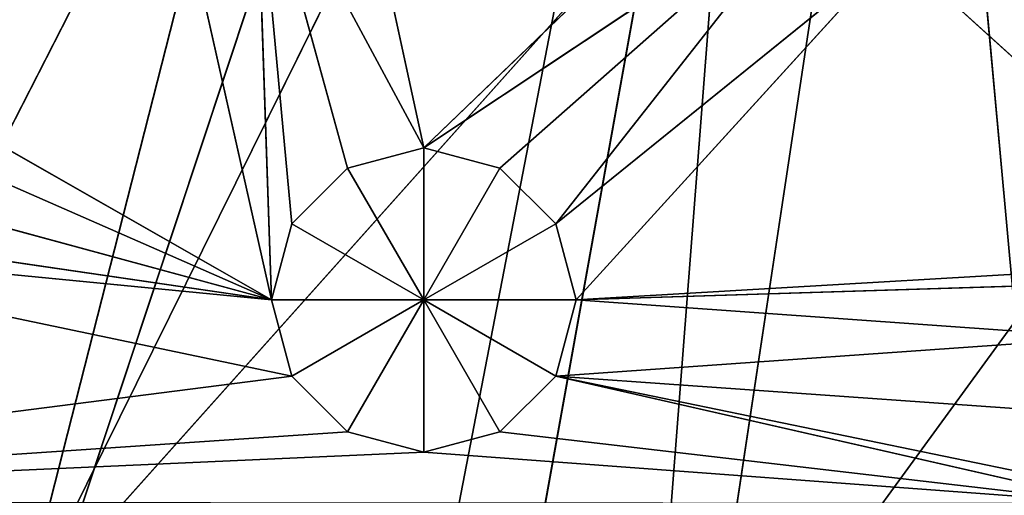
# Model space of a CAD drawing. Extents: x 0 to 49.9, y 0 to 49.9.
# Tile 158 of 190: x 22.009 to 23.692, y 13.65 to 14.463. Entities that reach past the tile are written whole.
import ezdxf

# ---------------------------------------------------------------- set-up
doc = ezdxf.new("R2010")
doc.units = 0
doc.header["$LTSCALE"] = 25.4
doc.layers.get('0').update_dxf_attribs({"color": 13, "linetype": 'CONTINUOUS'})

# ---------------------------------------------------------------- blocks, each defined once
blk = doc.blocks.new('REFLECTOR-LED-GU10-8348-83')
at = {"color": 7}
for p, q in [((20.5424, 52.433, 40.9882), (23.429, 52.433, 32.2852)), ((20.5424, 52.433, 40.9882), (23.429, 52.433, 32.2852)), ((23.429, 52.433, 32.2852), (22.7208, 52.433, 41.431)), ((23.429, 52.433, 32.2852), (22.7208, 52.433, 41.431)), ((22.4743, 51.3838, 36.0236), (22.4394, 51.8838, 35.8934)), ((22.4394, 51.8838, 35.8934), (22.4743, 51.8838, 36.0236)), ((22.4743, 51.3838, 36.0236), (22.4394, 51.8838, 35.8934)), ((22.4394, 51.3838, 35.8934), (22.4394, 51.8838, 35.8934)), ((22.4394, 51.3838, 35.8934), (22.4394, 51.8838, 35.8934)), ((22.4394, 51.3838, 35.8934), (22.4743, 51.8838, 35.7632)), ((22.4743, 51.8838, 35.7632), (22.4394, 51.8838, 35.8934)), ((22.4394, 51.3838, 35.8934), (22.4743, 51.8838, 35.7632)), ((22.4394, 51.8838, 35.8934), (22.4743, 51.8838, 36.0236)), ((22.4394, 51.8838, 35.8934), (22.6998, 51.8838, 35.8934)), ((22.4394, 51.8838, 35.8934), (22.6998, 51.8838, 35.8934)), ((22.4743, 51.8838, 35.7632), (22.4394, 51.8838, 35.8934)), ((22.5696, 51.3838, 36.119), (22.4743, 51.8838, 36.0236)), ((22.4743, 51.8838, 36.0236), (22.5696, 51.8838, 36.119)), ((22.5696, 51.3838, 36.119), (22.4743, 51.8838, 36.0236)), ((22.4743, 51.3838, 36.0236), (22.4743, 51.8838, 36.0236)), ((22.4743, 51.3838, 36.0236), (22.4743, 51.8838, 36.0236)), ((22.4743, 51.3838, 35.7632), (22.4743, 51.8838, 35.7632)), ((22.4743, 51.3838, 35.7632), (22.4743, 51.8838, 35.7632)), ((22.4743, 51.3838, 35.7632), (22.5696, 51.8838, 35.6679)), ((22.5696, 51.8838, 35.6679), (22.4743, 51.8838, 35.7632)), ((22.4743, 51.3838, 35.7632), (22.5696, 51.8838, 35.6679)), ((22.5696, 51.8838, 35.6679), (22.4743, 51.8838, 35.7632)), ((22.6998, 51.8838, 35.8934), (22.4743, 51.8838, 35.7632)), ((22.4743, 51.8838, 36.0236), (22.5696, 51.8838, 36.119)), ((22.4743, 51.8838, 36.0236), (22.6998, 51.8838, 35.8934)), ((22.4743, 51.8838, 36.0236), (22.6998, 51.8838, 35.8934)), ((22.6998, 51.8838, 35.8934), (22.4743, 51.8838, 35.7632)), ((22.6998, 51.3838, 36.1539), (22.5696, 51.8838, 36.119)), ((22.5696, 51.8838, 36.119), (22.6998, 51.8838, 36.1539)), ((22.6998, 51.3838, 36.1539), (22.5696, 51.8838, 36.119)), ((22.5696, 51.3838, 36.119), (22.5696, 51.8838, 36.119)), ((22.5696, 51.3838, 36.119), (22.5696, 51.8838, 36.119)), ((22.5696, 51.3838, 35.6679), (22.5696, 51.8838, 35.6679)), ((22.5696, 51.3838, 35.6679), (22.5696, 51.8838, 35.6679)), ((22.5696, 51.3838, 35.6679), (22.6998, 51.8838, 35.633)), ((22.6998, 51.8838, 35.633), (22.5696, 51.8838, 35.6679)), ((22.5696, 51.3838, 35.6679), (22.6998, 51.8838, 35.633)), ((22.5696, 51.8838, 35.6679), (22.6998, 51.8838, 35.8934)), ((22.5696, 51.8838, 35.6679), (22.6998, 51.8838, 35.8934)), ((22.6998, 51.8838, 35.633), (22.5696, 51.8838, 35.6679)), ((22.6998, 51.8838, 35.8934), (22.5696, 51.8838, 36.119)), ((22.5696, 51.8838, 36.119), (22.6998, 51.8838, 36.1539)), ((22.6998, 51.8838, 35.8934), (22.5696, 51.8838, 36.119)), ((22.6998, 51.8838, 35.633), (22.6998, 51.3838, 35.633)), ((22.6998, 51.3838, 35.633), (22.83, 51.8838, 35.6679)), ((22.83, 51.8838, 35.6679), (22.6998, 51.8838, 35.633)), ((22.6998, 51.3838, 35.633), (22.83, 51.8838, 35.6679)), ((22.83, 51.3838, 36.119), (22.6998, 51.8838, 36.1539)), ((22.6998, 51.8838, 36.1539), (22.83, 51.8838, 36.119)), ((22.83, 51.3838, 36.119), (22.6998, 51.8838, 36.1539)), ((22.6998, 51.3838, 36.1539), (22.6998, 51.8838, 36.1539)), ((22.6998, 51.3838, 36.1539), (22.6998, 51.8838, 36.1539)), ((22.6998, 51.8838, 35.633), (22.6998, 51.3838, 35.633)), ((22.6998, 51.8838, 35.633), (22.6998, 51.8838, 35.8934)), ((22.6998, 51.8838, 35.633), (22.6998, 51.8838, 35.8934)), ((22.83, 51.8838, 35.6679), (22.6998, 51.8838, 35.633)), ((22.83, 51.8838, 35.6679), (22.6998, 51.8838, 35.8934)), ((22.83, 51.8838, 36.119), (22.6998, 51.8838, 35.8934)), ((22.6998, 51.8838, 35.8934), (22.9254, 51.8838, 36.0236)), ((22.83, 51.8838, 36.119), (22.6998, 51.8838, 35.8934)), ((22.6998, 51.8838, 36.1539), (22.83, 51.8838, 36.119)), ((22.6998, 51.8838, 36.1539), (22.6998, 51.8838, 35.8934)), ((22.6998, 51.8838, 36.1539), (22.6998, 51.8838, 35.8934)), ((22.9254, 51.8838, 35.7632), (22.6998, 51.8838, 35.8934)), ((22.83, 51.8838, 35.6679), (22.6998, 51.8838, 35.8934)), ((22.9254, 51.8838, 35.7632), (22.6998, 51.8838, 35.8934)), ((22.9603, 51.8838, 35.8934), (22.6998, 51.8838, 35.8934)), ((22.9603, 51.8838, 35.8934), (22.6998, 51.8838, 35.8934)), ((22.6998, 51.8838, 35.8934), (22.9254, 51.8838, 36.0236)), ((22.83, 51.3838, 35.6679), (22.83, 51.8838, 35.6679)), ((22.83, 51.3838, 35.6679), (22.83, 51.8838, 35.6679)), ((22.83, 51.3838, 35.6679), (22.9254, 51.8838, 35.7632)), ((22.9254, 51.8838, 35.7632), (22.83, 51.8838, 35.6679)), ((22.83, 51.3838, 35.6679), (22.9254, 51.8838, 35.7632)), ((22.9254, 51.3838, 36.0236), (22.83, 51.8838, 36.119)), ((22.83, 51.8838, 36.119), (22.9254, 51.8838, 36.0236)), ((22.9254, 51.3838, 36.0236), (22.83, 51.8838, 36.119)), ((22.83, 51.3838, 36.119), (22.83, 51.8838, 36.119)), ((22.83, 51.3838, 36.119), (22.83, 51.8838, 36.119)), ((22.83, 51.8838, 36.119), (22.9254, 51.8838, 36.0236)), ((22.9254, 51.8838, 35.7632), (22.83, 51.8838, 35.6679)), ((22.9254, 51.3838, 35.7632), (22.9254, 51.8838, 35.7632)), ((22.9254, 51.3838, 35.7632), (22.9254, 51.8838, 35.7632)), ((22.9254, 51.3838, 35.7632), (22.9603, 51.8838, 35.8934)), ((22.9603, 51.8838, 35.8934), (22.9254, 51.8838, 35.7632)), ((22.9254, 51.3838, 35.7632), (22.9603, 51.8838, 35.8934)), ((22.9603, 51.3838, 35.8934), (22.9254, 51.8838, 36.0236)), ((22.9254, 51.8838, 36.0236), (22.9603, 51.8838, 35.8934)), ((22.9603, 51.3838, 35.8934), (22.9254, 51.8838, 36.0236)), ((22.9254, 51.3838, 36.0236), (22.9254, 51.8838, 36.0236)), ((22.9254, 51.3838, 36.0236), (22.9254, 51.8838, 36.0236)), ((22.9603, 51.8838, 35.8934), (22.9254, 51.8838, 35.7632)), ((22.9254, 51.8838, 36.0236), (22.9603, 51.8838, 35.8934)), ((22.9603, 51.3838, 35.8934), (22.9603, 51.8838, 35.8934)), ((22.9603, 51.3838, 35.8934), (22.9603, 51.8838, 35.8934)), ((20.7905, 51.3838, 36.2395), (22.6998, 51.3838, 36.1539)), ((22.4743, 51.3838, 36.0236), (20.7905, 51.3838, 36.2395)), ((22.4743, 51.3838, 36.0236), (20.7905, 51.3838, 36.2395)), ((22.5696, 51.3838, 36.119), (20.7905, 51.3838, 36.2395)), ((22.5696, 51.3838, 36.119), (20.7905, 51.3838, 36.2395)), ((20.7905, 51.3838, 36.2395), (22.6998, 51.3838, 36.1539)), ((22.4394, 51.3838, 35.8934), (21.3445, 51.3838, 35.7869)), ((22.4394, 51.3838, 35.8934), (21.3445, 51.3838, 35.7869)), ((22.4743, 51.3838, 36.0236), (21.3445, 51.3838, 35.7869)), ((22.4743, 51.3838, 36.0236), (21.3445, 51.3838, 35.7869)), ((21.4747, 51.3838, 35.752), (22.4394, 51.3838, 35.8934)), ((21.4747, 51.3838, 35.752), (22.4394, 51.3838, 35.8934)), ((21.57, 51.3838, 35.6566), (22.4394, 51.3838, 35.8934)), ((21.57, 51.3838, 35.6566), (22.4394, 51.3838, 35.8934)), ((21.57, 51.3838, 35.3962), (22.4394, 51.3838, 35.8934)), ((21.57, 51.3838, 35.3962), (22.4394, 51.3838, 35.8934)), ((21.6049, 51.3838, 35.5264), (22.4394, 51.3838, 35.8934)), ((21.6049, 51.3838, 35.5264), (22.4394, 51.3838, 35.8934)), ((22.4394, 51.3838, 35.8934), (22.2515, 51.3838, 35.0556)), ((22.4394, 51.3838, 35.8934), (22.2515, 51.3838, 35.0556)), ((22.4743, 51.3838, 35.7632), (22.413, 51.3838, 35.0989)), ((22.413, 51.3838, 35.0989), (22.5696, 51.3838, 35.6679)), ((22.4743, 51.3838, 35.7632), (22.413, 51.3838, 35.0989)), ((22.4394, 51.3838, 35.8934), (22.413, 51.3838, 35.0989)), ((22.4394, 51.3838, 35.8934), (22.413, 51.3838, 35.0989)), ((22.413, 51.3838, 35.0989), (22.5696, 51.3838, 35.6679)), ((22.413, 51.3838, 35.0989), (22.6998, 51.3838, 35.633)), ((22.413, 51.3838, 35.0989), (22.6998, 51.3838, 35.633)), ((22.4394, 51.3838, 35.8934), (22.4743, 51.3838, 36.0236)), ((22.4743, 51.3838, 35.7632), (22.4394, 51.3838, 35.8934)), ((22.4394, 51.3838, 35.8934), (22.4743, 51.3838, 36.0236)), ((22.4743, 51.3838, 35.7632), (22.4394, 51.3838, 35.8934)), ((22.4743, 51.3838, 36.0236), (22.5696, 51.3838, 36.119)), ((22.5696, 51.3838, 35.6679), (22.4743, 51.3838, 35.7632)), ((22.4743, 51.3838, 36.0236), (22.5696, 51.3838, 36.119)), ((22.5696, 51.3838, 35.6679), (22.4743, 51.3838, 35.7632)), ((22.5696, 51.3838, 36.119), (22.6998, 51.3838, 36.1539)), ((22.6998, 51.3838, 35.633), (22.5696, 51.3838, 35.6679)), ((22.5696, 51.3838, 36.119), (22.6998, 51.3838, 36.1539)), ((22.6998, 51.3838, 35.633), (22.5696, 51.3838, 35.6679)), ((22.5746, 51.3838, 35.0556), (22.6998, 51.3838, 35.633)), ((22.5746, 51.3838, 35.0556), (22.6998, 51.3838, 35.633)), ((22.6998, 51.3838, 36.1539), (23.8804, 51.3838, 36.2415)), ((22.6998, 51.3838, 36.1539), (22.83, 51.3838, 36.119)), ((22.6998, 51.3838, 36.1539), (23.8804, 51.3838, 36.2415)), ((23.386, 51.3838, 35.1763), (22.6998, 51.3838, 35.633)), ((22.6998, 51.3838, 35.633), (23.3427, 51.3838, 35.0147)), ((23.386, 51.3838, 35.1763), (22.6998, 51.3838, 35.633)), ((22.83, 51.3838, 35.6679), (22.6998, 51.3838, 35.633)), ((22.6998, 51.3838, 35.633), (23.3427, 51.3838, 35.0147)), ((22.83, 51.3838, 35.6679), (22.6998, 51.3838, 35.633)), ((22.6998, 51.3838, 36.1539), (22.83, 51.3838, 36.119)), ((22.83, 51.3838, 36.119), (23.8804, 51.3838, 36.2415)), ((22.83, 51.3838, 36.119), (23.8804, 51.3838, 36.2415)), ((22.83, 51.3838, 36.119), (22.9254, 51.3838, 36.0236)), ((23.386, 51.3838, 35.1763), (22.83, 51.3838, 35.6679)), ((23.386, 51.3838, 35.1763), (22.83, 51.3838, 35.6679)), ((22.9254, 51.3838, 35.7632), (22.83, 51.3838, 35.6679)), ((22.9254, 51.3838, 35.7632), (22.83, 51.3838, 35.6679)), ((22.83, 51.3838, 36.119), (22.9254, 51.3838, 36.0236)), ((23.83, 51.3838, 36.0877), (22.9254, 51.3838, 36.0236)), ((22.9254, 51.3838, 36.0236), (23.8649, 51.3838, 35.9574)), ((22.9254, 51.3838, 36.0236), (23.8649, 51.3838, 35.9574)), ((22.9254, 51.3838, 36.0236), (22.9603, 51.3838, 35.8934)), ((22.9254, 51.3838, 36.0236), (23.8804, 51.3838, 36.2415)), ((22.9254, 51.3838, 36.0236), (23.8804, 51.3838, 36.2415)), ((22.9254, 51.3838, 36.0236), (23.8649, 51.3838, 36.2179)), ((22.9254, 51.3838, 36.0236), (23.8649, 51.3838, 36.2179)), ((23.83, 51.3838, 36.0877), (22.9254, 51.3838, 36.0236)), ((23.386, 51.3838, 35.1763), (22.9254, 51.3838, 35.7632)), ((23.386, 51.3838, 35.1763), (22.9254, 51.3838, 35.7632)), ((23.5043, 51.3838, 35.2946), (22.9254, 51.3838, 35.7632)), ((23.5043, 51.3838, 35.2946), (22.9254, 51.3838, 35.7632)), ((22.9603, 51.3838, 35.8934), (22.9254, 51.3838, 35.7632)), ((22.9603, 51.3838, 35.8934), (22.9254, 51.3838, 35.7632)), ((22.9254, 51.3838, 36.0236), (22.9603, 51.3838, 35.8934)), ((22.9603, 51.3838, 35.8934), (23.8649, 51.3838, 35.9574)), ((22.9603, 51.3838, 35.8934), (23.8649, 51.3838, 35.9574)), ((22.9603, 51.3838, 35.8934), (23.9602, 51.3838, 35.8621)), ((23.5043, 51.3838, 35.2946), (22.9603, 51.3838, 35.8934)), ((23.5043, 51.3838, 35.2946), (22.9603, 51.3838, 35.8934)), ((24.0905, 51.3838, 35.8272), (22.9603, 51.3838, 35.8934)), ((24.0905, 51.3838, 35.8272), (22.9603, 51.3838, 35.8934)), ((22.9603, 51.3838, 35.8934), (23.9602, 51.3838, 35.8621)), ((23.5043, 51.3838, 35.2946), (24.0905, 51.3838, 35.8272)), ((23.5043, 51.3838, 35.2946), (24.0905, 51.3838, 35.8272)), ((24.9387, 39.5871, 24.9387), (21.5895, 39.5871, 43.5741)), ((24.9387, 39.5871, 24.9387), (21.5895, 39.5871, 43.5741)), ((21.5895, 38.5871, 43.5741), (24.9387, 38.5871, 24.9387)), ((21.5895, 38.5871, 43.5741), (24.9387, 38.5871, 24.9387))]:
    blk.add_line(p, q, dxfattribs=at)
at = {"color": 18}
for p, q in [((22.4712, 27.9628, 34.6295), (22.0109, 29.425, 36.4372)), ((22.0109, 29.425, 36.4372), (22.8596, 27.9628, 34.7202)), ((22.4712, 27.9628, 34.6295), (22.0109, 29.425, 36.4372)), ((23.4483, 27.9628, 34.8271), (22.0109, 29.425, 36.4372)), ((23.4483, 27.9628, 34.8271), (22.0109, 29.425, 36.4372)), ((22.0109, 29.425, 36.4372), (22.8596, 27.9628, 34.7202)), ((23.1703, 29.425, 36.6716), (23.4483, 27.9628, 34.8271)), ((24.4403, 27.9628, 34.9263), (23.1703, 29.425, 36.6716)), ((24.4403, 27.9628, 34.9263), (23.1703, 29.425, 36.6716)), ((23.1703, 29.425, 36.6716), (23.4483, 27.9628, 34.8271)), ((21.558, 10, 36.4527), (23.4247, 6, 32.7942)), ((21.558, 10, 36.4527), (23.4247, 6, 32.7942)), ((22.6677, 10, 36.7219), (23.4247, 6, 32.7942)), ((22.6677, 10, 36.7219), (23.4247, 6, 32.7942)), ((23.7981, 10, 36.8844), (23.4247, 6, 32.7942)), ((23.7981, 10, 36.8844), (23.4247, 6, 32.7942))]:
    blk.add_line(p, q, dxfattribs=at)
at = {"color": 7}
mesh = blk.add_polyface(dxfattribs=at)
corners = [(18.4424, 52.433, 40.259), (23.429, 52.433, 32.2852), (21.9811, 52.433, 31.8309)]
mesh.append_faces([[corners[k] for k in face] for face in [(0, 1, 2)]], dxfattribs={"color": 7})
mesh = blk.add_polyface(dxfattribs=at)
corners = [(20.5424, 52.433, 40.9882), (23.429, 52.433, 32.2852), (18.4424, 52.433, 40.259)]
mesh.append_faces([[corners[k] for k in face] for face in [(0, 1, 2)]], dxfattribs={"color": 7})
mesh = blk.add_polyface(dxfattribs=at)
corners = [(22.7208, 52.433, 41.431), (23.429, 52.433, 32.2852), (20.5424, 52.433, 40.9882)]
mesh.append_faces([[corners[k] for k in face] for face in [(0, 1, 2)]], dxfattribs={"color": 7})
mesh = blk.add_polyface(dxfattribs=at)
corners = [(22.7208, 52.433, 41.431), (24.9387, 52.433, 32.4387), (23.429, 52.433, 32.2852)]
mesh.append_faces([[corners[k] for k in face] for face in [(0, 1, 2)]], dxfattribs={"color": 7})
mesh = blk.add_polyface(dxfattribs=at)
corners = [(24.9387, 52.433, 41.5794), (24.9387, 52.433, 32.4387), (22.7208, 52.433, 41.431)]
mesh.append_faces([[corners[k] for k in face] for face in [(0, 1, 2)]], dxfattribs={"color": 7})
mesh = blk.add_polyface(dxfattribs=at)
corners = [(22.4743, 51.8838, 36.0236), (22.4743, 51.3838, 36.0236), (22.4394, 51.8838, 35.8934)]
mesh.append_faces([[corners[k] for k in face] for face in [(0, 1, 2)]], dxfattribs={"color": 7})
mesh = blk.add_polyface(dxfattribs=at)
corners = [(22.4394, 51.8838, 35.8934), (22.4743, 51.3838, 36.0236), (22.4394, 51.3838, 35.8934)]
mesh.append_faces([[corners[k] for k in face] for face in [(0, 1, 2)]], dxfattribs={"color": 7})
mesh = blk.add_polyface(dxfattribs=at)
corners = [(22.4394, 51.8838, 35.8934), (22.4394, 51.3838, 35.8934), (22.4743, 51.8838, 35.7632)]
mesh.append_faces([[corners[k] for k in face] for face in [(0, 1, 2)]], dxfattribs={"color": 7})
mesh = blk.add_polyface(dxfattribs=at)
corners = [(22.4743, 51.8838, 35.7632), (22.4394, 51.3838, 35.8934), (22.4743, 51.3838, 35.7632)]
mesh.append_faces([[corners[k] for k in face] for face in [(0, 1, 2)]], dxfattribs={"color": 7})
mesh = blk.add_polyface(dxfattribs=at)
corners = [(22.4743, 51.8838, 36.0236), (22.4394, 51.8838, 35.8934), (22.6998, 51.8838, 35.8934)]
mesh.append_faces([[corners[k] for k in face] for face in [(0, 1, 2)]], dxfattribs={"color": 7})
mesh = blk.add_polyface(dxfattribs=at)
corners = [(22.4394, 51.8838, 35.8934), (22.4743, 51.8838, 35.7632), (22.6998, 51.8838, 35.8934)]
mesh.append_faces([[corners[k] for k in face] for face in [(0, 1, 2)]], dxfattribs={"color": 7})
mesh = blk.add_polyface(dxfattribs=at)
corners = [(22.5696, 51.3838, 36.119), (22.4743, 51.8838, 36.0236), (22.5696, 51.8838, 36.119)]
mesh.append_faces([[corners[k] for k in face] for face in [(0, 1, 2)]], dxfattribs={"color": 7})
mesh = blk.add_polyface(dxfattribs=at)
corners = [(22.5696, 51.3838, 36.119), (22.4743, 51.3838, 36.0236), (22.4743, 51.8838, 36.0236)]
mesh.append_faces([[corners[k] for k in face] for face in [(0, 1, 2)]], dxfattribs={"color": 7})
mesh = blk.add_polyface(dxfattribs=at)
corners = [(22.4743, 51.8838, 35.7632), (22.4743, 51.3838, 35.7632), (22.5696, 51.8838, 35.6679)]
mesh.append_faces([[corners[k] for k in face] for face in [(0, 1, 2)]], dxfattribs={"color": 7})
mesh = blk.add_polyface(dxfattribs=at)
corners = [(22.5696, 51.8838, 35.6679), (22.4743, 51.3838, 35.7632), (22.5696, 51.3838, 35.6679)]
mesh.append_faces([[corners[k] for k in face] for face in [(0, 1, 2)]], dxfattribs={"color": 7})
mesh = blk.add_polyface(dxfattribs=at)
corners = [(22.6998, 51.8838, 35.8934), (22.4743, 51.8838, 35.7632), (22.5696, 51.8838, 35.6679)]
mesh.append_faces([[corners[k] for k in face] for face in [(0, 1, 2)]], dxfattribs={"color": 7})
mesh = blk.add_polyface(dxfattribs=at)
corners = [(22.5696, 51.8838, 36.119), (22.4743, 51.8838, 36.0236), (22.6998, 51.8838, 35.8934)]
mesh.append_faces([[corners[k] for k in face] for face in [(0, 1, 2)]], dxfattribs={"color": 7})
mesh = blk.add_polyface(dxfattribs=at)
corners = [(22.6998, 51.3838, 36.1539), (22.5696, 51.8838, 36.119), (22.6998, 51.8838, 36.1539)]
mesh.append_faces([[corners[k] for k in face] for face in [(0, 1, 2)]], dxfattribs={"color": 7})
mesh = blk.add_polyface(dxfattribs=at)
corners = [(22.6998, 51.3838, 36.1539), (22.5696, 51.3838, 36.119), (22.5696, 51.8838, 36.119)]
mesh.append_faces([[corners[k] for k in face] for face in [(0, 1, 2)]], dxfattribs={"color": 7})
mesh = blk.add_polyface(dxfattribs=at)
corners = [(22.6998, 51.8838, 35.633), (22.5696, 51.8838, 35.6679), (22.5696, 51.3838, 35.6679)]
mesh.append_faces([[corners[k] for k in face] for face in [(0, 1, 2)]], dxfattribs={"color": 7})
mesh = blk.add_polyface(dxfattribs=at)
corners = [(22.6998, 51.8838, 35.633), (22.5696, 51.3838, 35.6679), (22.6998, 51.3838, 35.633)]
mesh.append_faces([[corners[k] for k in face] for face in [(0, 1, 2)]], dxfattribs={"color": 7})
mesh = blk.add_polyface(dxfattribs=at)
corners = [(22.6998, 51.8838, 35.8934), (22.5696, 51.8838, 35.6679), (22.6998, 51.8838, 35.633)]
mesh.append_faces([[corners[k] for k in face] for face in [(0, 1, 2)]], dxfattribs={"color": 7})
mesh = blk.add_polyface(dxfattribs=at)
corners = [(22.6998, 51.8838, 36.1539), (22.5696, 51.8838, 36.119), (22.6998, 51.8838, 35.8934)]
mesh.append_faces([[corners[k] for k in face] for face in [(0, 1, 2)]], dxfattribs={"color": 7})
mesh = blk.add_polyface(dxfattribs=at)
corners = [(22.83, 51.8838, 35.6679), (22.6998, 51.8838, 35.633), (22.6998, 51.3838, 35.633)]
mesh.append_faces([[corners[k] for k in face] for face in [(0, 1, 2)]], dxfattribs={"color": 7})
mesh = blk.add_polyface(dxfattribs=at)
corners = [(22.83, 51.8838, 35.6679), (22.6998, 51.3838, 35.633), (22.83, 51.3838, 35.6679)]
mesh.append_faces([[corners[k] for k in face] for face in [(0, 1, 2)]], dxfattribs={"color": 7})
mesh = blk.add_polyface(dxfattribs=at)
corners = [(22.83, 51.3838, 36.119), (22.6998, 51.8838, 36.1539), (22.83, 51.8838, 36.119)]
mesh.append_faces([[corners[k] for k in face] for face in [(0, 1, 2)]], dxfattribs={"color": 7})
mesh = blk.add_polyface(dxfattribs=at)
corners = [(22.83, 51.3838, 36.119), (22.6998, 51.3838, 36.1539), (22.6998, 51.8838, 36.1539)]
mesh.append_faces([[corners[k] for k in face] for face in [(0, 1, 2)]], dxfattribs={"color": 7})
mesh = blk.add_polyface(dxfattribs=at)
corners = [(22.6998, 51.8838, 35.8934), (22.6998, 51.8838, 35.633), (22.83, 51.8838, 35.6679)]
mesh.append_faces([[corners[k] for k in face] for face in [(0, 1, 2)]], dxfattribs={"color": 7})
mesh = blk.add_polyface(dxfattribs=at)
corners = [(22.83, 51.8838, 36.119), (22.6998, 51.8838, 35.8934), (22.9254, 51.8838, 36.0236)]
mesh.append_faces([[corners[k] for k in face] for face in [(0, 1, 2)]], dxfattribs={"color": 7})
mesh = blk.add_polyface(dxfattribs=at)
corners = [(22.6998, 51.8838, 36.1539), (22.6998, 51.8838, 35.8934), (22.83, 51.8838, 36.119)]
mesh.append_faces([[corners[k] for k in face] for face in [(0, 1, 2)]], dxfattribs={"color": 7})
mesh = blk.add_polyface(dxfattribs=at)
corners = [(22.6998, 51.8838, 35.8934), (22.83, 51.8838, 35.6679), (22.9254, 51.8838, 35.7632)]
mesh.append_faces([[corners[k] for k in face] for face in [(0, 1, 2)]], dxfattribs={"color": 7})
mesh = blk.add_polyface(dxfattribs=at)
corners = [(22.6998, 51.8838, 35.8934), (22.9254, 51.8838, 35.7632), (22.9603, 51.8838, 35.8934)]
mesh.append_faces([[corners[k] for k in face] for face in [(0, 1, 2)]], dxfattribs={"color": 7})
mesh = blk.add_polyface(dxfattribs=at)
corners = [(22.9254, 51.8838, 36.0236), (22.6998, 51.8838, 35.8934), (22.9603, 51.8838, 35.8934)]
mesh.append_faces([[corners[k] for k in face] for face in [(0, 1, 2)]], dxfattribs={"color": 7})
mesh = blk.add_polyface(dxfattribs=at)
corners = [(22.83, 51.8838, 35.6679), (22.83, 51.3838, 35.6679), (22.9254, 51.8838, 35.7632)]
mesh.append_faces([[corners[k] for k in face] for face in [(0, 1, 2)]], dxfattribs={"color": 7})
mesh = blk.add_polyface(dxfattribs=at)
corners = [(22.9254, 51.8838, 35.7632), (22.83, 51.3838, 35.6679), (22.9254, 51.3838, 35.7632)]
mesh.append_faces([[corners[k] for k in face] for face in [(0, 1, 2)]], dxfattribs={"color": 7})
mesh = blk.add_polyface(dxfattribs=at)
corners = [(22.9254, 51.3838, 36.0236), (22.83, 51.8838, 36.119), (22.9254, 51.8838, 36.0236)]
mesh.append_faces([[corners[k] for k in face] for face in [(0, 1, 2)]], dxfattribs={"color": 7})
mesh = blk.add_polyface(dxfattribs=at)
corners = [(22.9254, 51.3838, 36.0236), (22.83, 51.3838, 36.119), (22.83, 51.8838, 36.119)]
mesh.append_faces([[corners[k] for k in face] for face in [(0, 1, 2)]], dxfattribs={"color": 7})
mesh = blk.add_polyface(dxfattribs=at)
corners = [(22.9254, 51.8838, 35.7632), (22.9254, 51.3838, 35.7632), (22.9603, 51.8838, 35.8934)]
mesh.append_faces([[corners[k] for k in face] for face in [(0, 1, 2)]], dxfattribs={"color": 7})
mesh = blk.add_polyface(dxfattribs=at)
corners = [(22.9603, 51.8838, 35.8934), (22.9254, 51.3838, 35.7632), (22.9603, 51.3838, 35.8934)]
mesh.append_faces([[corners[k] for k in face] for face in [(0, 1, 2)]], dxfattribs={"color": 7})
mesh = blk.add_polyface(dxfattribs=at)
corners = [(22.9603, 51.8838, 35.8934), (22.9603, 51.3838, 35.8934), (22.9254, 51.8838, 36.0236)]
mesh.append_faces([[corners[k] for k in face] for face in [(0, 1, 2)]], dxfattribs={"color": 7})
mesh = blk.add_polyface(dxfattribs=at)
corners = [(22.9254, 51.8838, 36.0236), (22.9603, 51.3838, 35.8934), (22.9254, 51.3838, 36.0236)]
mesh.append_faces([[corners[k] for k in face] for face in [(0, 1, 2)]], dxfattribs={"color": 7})
mesh = blk.add_polyface(dxfattribs=at)
corners = [(23.8804, 51.3838, 36.2415), (20.7905, 51.3838, 36.2395), (22.6998, 51.3838, 36.1539)]
mesh.append_faces([[corners[k] for k in face] for face in [(0, 1, 2)]], dxfattribs={"color": 7})
mesh = blk.add_polyface(dxfattribs=at)
corners = [(20.7905, 51.3838, 36.2395), (21.3445, 51.3838, 35.7869), (22.4743, 51.3838, 36.0236)]
mesh.append_faces([[corners[k] for k in face] for face in [(0, 1, 2)]], dxfattribs={"color": 7})
mesh = blk.add_polyface(dxfattribs=at)
corners = [(20.7905, 51.3838, 36.2395), (22.4743, 51.3838, 36.0236), (22.5696, 51.3838, 36.119)]
mesh.append_faces([[corners[k] for k in face] for face in [(0, 1, 2)]], dxfattribs={"color": 7})
mesh = blk.add_polyface(dxfattribs=at)
corners = [(20.7905, 51.3838, 36.2395), (22.5696, 51.3838, 36.119), (22.6998, 51.3838, 36.1539)]
mesh.append_faces([[corners[k] for k in face] for face in [(0, 1, 2)]], dxfattribs={"color": 7})
mesh = blk.add_polyface(dxfattribs=at)
corners = [(22.4394, 51.3838, 35.8934), (21.3445, 51.3838, 35.7869), (21.4747, 51.3838, 35.752)]
mesh.append_faces([[corners[k] for k in face] for face in [(0, 1, 2)]], dxfattribs={"color": 7})
mesh = blk.add_polyface(dxfattribs=at)
corners = [(22.4743, 51.3838, 36.0236), (21.3445, 51.3838, 35.7869), (22.4394, 51.3838, 35.8934)]
mesh.append_faces([[corners[k] for k in face] for face in [(0, 1, 2)]], dxfattribs={"color": 7})
mesh = blk.add_polyface(dxfattribs=at)
corners = [(22.4394, 51.3838, 35.8934), (21.4747, 51.3838, 35.752), (21.57, 51.3838, 35.6566)]
mesh.append_faces([[corners[k] for k in face] for face in [(0, 1, 2)]], dxfattribs={"color": 7})
mesh = blk.add_polyface(dxfattribs=at)
corners = [(22.4394, 51.3838, 35.8934), (21.57, 51.3838, 35.6566), (21.6049, 51.3838, 35.5264)]
mesh.append_faces([[corners[k] for k in face] for face in [(0, 1, 2)]], dxfattribs={"color": 7})
mesh = blk.add_polyface(dxfattribs=at)
corners = [(22.4394, 51.3838, 35.8934), (21.6049, 51.3838, 35.5264), (21.57, 51.3838, 35.3962)]
mesh.append_faces([[corners[k] for k in face] for face in [(0, 1, 2)]], dxfattribs={"color": 7})
mesh = blk.add_polyface(dxfattribs=at)
corners = [(22.4394, 51.3838, 35.8934), (21.57, 51.3838, 35.3962), (22.2515, 51.3838, 35.0556)]
mesh.append_faces([[corners[k] for k in face] for face in [(0, 1, 2)]], dxfattribs={"color": 7})
mesh = blk.add_polyface(dxfattribs=at)
corners = [(22.4394, 51.3838, 35.8934), (22.2515, 51.3838, 35.0556), (22.413, 51.3838, 35.0989)]
mesh.append_faces([[corners[k] for k in face] for face in [(0, 1, 2)]], dxfattribs={"color": 7})
mesh = blk.add_polyface(dxfattribs=at)
corners = [(22.4743, 51.3838, 35.7632), (22.413, 51.3838, 35.0989), (22.5696, 51.3838, 35.6679)]
mesh.append_faces([[corners[k] for k in face] for face in [(0, 1, 2)]], dxfattribs={"color": 7})
mesh = blk.add_polyface(dxfattribs=at)
corners = [(22.4394, 51.3838, 35.8934), (22.413, 51.3838, 35.0989), (22.4743, 51.3838, 35.7632)]
mesh.append_faces([[corners[k] for k in face] for face in [(0, 1, 2)]], dxfattribs={"color": 7})
mesh = blk.add_polyface(dxfattribs=at)
corners = [(22.5696, 51.3838, 35.6679), (22.413, 51.3838, 35.0989), (22.6998, 51.3838, 35.633)]
mesh.append_faces([[corners[k] for k in face] for face in [(0, 1, 2)]], dxfattribs={"color": 7})
mesh = blk.add_polyface(dxfattribs=at)
corners = [(22.6998, 51.3838, 35.633), (22.413, 51.3838, 35.0989), (22.5746, 51.3838, 35.0556)]
mesh.append_faces([[corners[k] for k in face] for face in [(0, 1, 2)]], dxfattribs={"color": 7})
mesh = blk.add_polyface(dxfattribs=at)
corners = [(22.6998, 51.3838, 35.633), (22.5746, 51.3838, 35.0556), (23.3427, 51.3838, 35.0147)]
mesh.append_faces([[corners[k] for k in face] for face in [(0, 1, 2)]], dxfattribs={"color": 7})
mesh = blk.add_polyface(dxfattribs=at)
corners = [(23.8804, 51.3838, 36.2415), (22.6998, 51.3838, 36.1539), (22.83, 51.3838, 36.119)]
mesh.append_faces([[corners[k] for k in face] for face in [(0, 1, 2)]], dxfattribs={"color": 7})
mesh = blk.add_polyface(dxfattribs=at)
corners = [(22.6998, 51.3838, 35.633), (23.3427, 51.3838, 35.0147), (23.386, 51.3838, 35.1763)]
mesh.append_faces([[corners[k] for k in face] for face in [(0, 1, 2)]], dxfattribs={"color": 7})
mesh = blk.add_polyface(dxfattribs=at)
corners = [(22.83, 51.3838, 35.6679), (22.6998, 51.3838, 35.633), (23.386, 51.3838, 35.1763)]
mesh.append_faces([[corners[k] for k in face] for face in [(0, 1, 2)]], dxfattribs={"color": 7})
mesh = blk.add_polyface(dxfattribs=at)
corners = [(23.8804, 51.3838, 36.2415), (22.83, 51.3838, 36.119), (22.9254, 51.3838, 36.0236)]
mesh.append_faces([[corners[k] for k in face] for face in [(0, 1, 2)]], dxfattribs={"color": 7})
mesh = blk.add_polyface(dxfattribs=at)
corners = [(22.9254, 51.3838, 35.7632), (22.83, 51.3838, 35.6679), (23.386, 51.3838, 35.1763)]
mesh.append_faces([[corners[k] for k in face] for face in [(0, 1, 2)]], dxfattribs={"color": 7})
mesh = blk.add_polyface(dxfattribs=at)
corners = [(23.83, 51.3838, 36.0877), (22.9254, 51.3838, 36.0236), (23.8649, 51.3838, 35.9574)]
mesh.append_faces([[corners[k] for k in face] for face in [(0, 1, 2)]], dxfattribs={"color": 7})
mesh = blk.add_polyface(dxfattribs=at)
corners = [(22.9254, 51.3838, 36.0236), (22.9603, 51.3838, 35.8934), (23.8649, 51.3838, 35.9574)]
mesh.append_faces([[corners[k] for k in face] for face in [(0, 1, 2)]], dxfattribs={"color": 7})
mesh = blk.add_polyface(dxfattribs=at)
corners = [(23.8804, 51.3838, 36.2415), (22.9254, 51.3838, 36.0236), (23.8649, 51.3838, 36.2179)]
mesh.append_faces([[corners[k] for k in face] for face in [(0, 1, 2)]], dxfattribs={"color": 7})
mesh = blk.add_polyface(dxfattribs=at)
corners = [(23.8649, 51.3838, 36.2179), (22.9254, 51.3838, 36.0236), (23.83, 51.3838, 36.0877)]
mesh.append_faces([[corners[k] for k in face] for face in [(0, 1, 2)]], dxfattribs={"color": 7})
mesh = blk.add_polyface(dxfattribs=at)
corners = [(22.9254, 51.3838, 35.7632), (23.386, 51.3838, 35.1763), (23.5043, 51.3838, 35.2946)]
mesh.append_faces([[corners[k] for k in face] for face in [(0, 1, 2)]], dxfattribs={"color": 7})
mesh = blk.add_polyface(dxfattribs=at)
corners = [(22.9603, 51.3838, 35.8934), (22.9254, 51.3838, 35.7632), (23.5043, 51.3838, 35.2946)]
mesh.append_faces([[corners[k] for k in face] for face in [(0, 1, 2)]], dxfattribs={"color": 7})
mesh = blk.add_polyface(dxfattribs=at)
corners = [(23.8649, 51.3838, 35.9574), (22.9603, 51.3838, 35.8934), (23.9602, 51.3838, 35.8621)]
mesh.append_faces([[corners[k] for k in face] for face in [(0, 1, 2)]], dxfattribs={"color": 7})
mesh = blk.add_polyface(dxfattribs=at)
corners = [(22.9603, 51.3838, 35.8934), (23.5043, 51.3838, 35.2946), (24.0905, 51.3838, 35.8272)]
mesh.append_faces([[corners[k] for k in face] for face in [(0, 1, 2)]], dxfattribs={"color": 7})
mesh = blk.add_polyface(dxfattribs=at)
corners = [(22.9603, 51.3838, 35.8934), (24.0905, 51.3838, 35.8272), (23.9602, 51.3838, 35.8621)]
mesh.append_faces([[corners[k] for k in face] for face in [(0, 1, 2)]], dxfattribs={"color": 7})
mesh = blk.add_polyface(dxfattribs=at)
corners = [(24.0905, 51.3838, 35.8272), (23.5043, 51.3838, 35.2946), (23.6659, 51.3838, 35.3379)]
mesh.append_faces([[corners[k] for k in face] for face in [(0, 1, 2)]], dxfattribs={"color": 7})
mesh = blk.add_polyface(dxfattribs=at)
corners = [(24.0905, 51.3838, 35.8272), (23.6659, 51.3838, 35.3379), (23.8274, 51.3838, 35.2946)]
mesh.append_faces([[corners[k] for k in face] for face in [(0, 1, 2)]], dxfattribs={"color": 7})
mesh = blk.add_polyface(dxfattribs=at)
corners = [(10.2361, 39.5871, 36.8688), (24.9387, 39.5871, 24.9387), (8.9283, 39.5871, 35.0461)]
mesh.append_faces([[corners[k] for k in face] for face in [(0, 1, 2)]], dxfattribs={"color": 7})
mesh = blk.add_polyface(dxfattribs=at)
corners = [(11.7503, 39.5871, 38.5239), (24.9387, 39.5871, 24.9387), (10.2361, 39.5871, 36.8688)]
mesh.append_faces([[corners[k] for k in face] for face in [(0, 1, 2)]], dxfattribs={"color": 7})
mesh = blk.add_polyface(dxfattribs=at)
corners = [(13.4497, 39.5871, 39.9884), (24.9387, 39.5871, 24.9387), (11.7503, 39.5871, 38.5239)]
mesh.append_faces([[corners[k] for k in face] for face in [(0, 1, 2)]], dxfattribs={"color": 7})
mesh = blk.add_polyface(dxfattribs=at)
corners = [(15.3103, 39.5871, 41.2416), (24.9387, 39.5871, 24.9387), (13.4497, 39.5871, 39.9884)]
mesh.append_faces([[corners[k] for k in face] for face in [(0, 1, 2)]], dxfattribs={"color": 7})
mesh = blk.add_polyface(dxfattribs=at)
corners = [(17.3061, 39.5871, 42.266), (24.9387, 39.5871, 24.9387), (15.3103, 39.5871, 41.2416)]
mesh.append_faces([[corners[k] for k in face] for face in [(0, 1, 2)]], dxfattribs={"color": 7})
mesh = blk.add_polyface(dxfattribs=at)
corners = [(19.409, 39.5871, 43.0471), (24.9387, 39.5871, 24.9387), (17.3061, 39.5871, 42.266)]
mesh.append_faces([[corners[k] for k in face] for face in [(0, 1, 2)]], dxfattribs={"color": 7})
mesh = blk.add_polyface(dxfattribs=at)
corners = [(21.5895, 39.5871, 43.5741), (24.9387, 39.5871, 24.9387), (19.409, 39.5871, 43.0471)]
mesh.append_faces([[corners[k] for k in face] for face in [(0, 1, 2)]], dxfattribs={"color": 7})
mesh = blk.add_polyface(dxfattribs=at)
corners = [(23.8171, 39.5871, 43.8394), (24.9387, 39.5871, 24.9387), (21.5895, 39.5871, 43.5741)]
mesh.append_faces([[corners[k] for k in face] for face in [(0, 1, 2)]], dxfattribs={"color": 7})
mesh = blk.add_polyface(dxfattribs=at)
corners = [(10.2361, 38.5871, 36.8688), (8.9283, 38.5871, 35.0461), (24.9387, 38.5871, 24.9387)]
mesh.append_faces([[corners[k] for k in face] for face in [(0, 1, 2)]], dxfattribs={"color": 7})
mesh = blk.add_polyface(dxfattribs=at)
corners = [(11.7503, 38.5871, 38.5239), (10.2361, 38.5871, 36.8688), (24.9387, 38.5871, 24.9387)]
mesh.append_faces([[corners[k] for k in face] for face in [(0, 1, 2)]], dxfattribs={"color": 7})
mesh = blk.add_polyface(dxfattribs=at)
corners = [(13.4497, 38.5871, 39.9884), (11.7503, 38.5871, 38.5239), (24.9387, 38.5871, 24.9387)]
mesh.append_faces([[corners[k] for k in face] for face in [(0, 1, 2)]], dxfattribs={"color": 7})
mesh = blk.add_polyface(dxfattribs=at)
corners = [(15.3103, 38.5871, 41.2416), (13.4497, 38.5871, 39.9884), (24.9387, 38.5871, 24.9387)]
mesh.append_faces([[corners[k] for k in face] for face in [(0, 1, 2)]], dxfattribs={"color": 7})
mesh = blk.add_polyface(dxfattribs=at)
corners = [(17.3061, 38.5871, 42.266), (15.3103, 38.5871, 41.2416), (24.9387, 38.5871, 24.9387)]
mesh.append_faces([[corners[k] for k in face] for face in [(0, 1, 2)]], dxfattribs={"color": 7})
mesh = blk.add_polyface(dxfattribs=at)
corners = [(19.409, 38.5871, 43.0471), (17.3061, 38.5871, 42.266), (24.9387, 38.5871, 24.9387)]
mesh.append_faces([[corners[k] for k in face] for face in [(0, 1, 2)]], dxfattribs={"color": 7})
mesh = blk.add_polyface(dxfattribs=at)
corners = [(21.5895, 38.5871, 43.5741), (19.409, 38.5871, 43.0471), (24.9387, 38.5871, 24.9387)]
mesh.append_faces([[corners[k] for k in face] for face in [(0, 1, 2)]], dxfattribs={"color": 7})
mesh = blk.add_polyface(dxfattribs=at)
corners = [(23.8171, 38.5871, 43.8394), (21.5895, 38.5871, 43.5741), (24.9387, 38.5871, 24.9387)]
mesh.append_faces([[corners[k] for k in face] for face in [(0, 1, 2)]], dxfattribs={"color": 7})
mesh = blk.add_polyface(dxfattribs=at)
corners = [(20.2859, 31.0358, 37.7224), (22.0109, 29.425, 36.4372), (20.8806, 29.425, 36.0885)]
mesh.append_faces([[corners[k] for k in face] for face in [(0, 1, 2)]], dxfattribs={"color": 7})
mesh = blk.add_polyface(dxfattribs=at)
corners = [(22.0109, 29.425, 36.4372), (22.4712, 27.9628, 34.6295), (20.8806, 29.425, 36.0885)]
mesh.append_faces([[corners[k] for k in face] for face in [(0, 1, 2)]], dxfattribs={"color": 7})
mesh = blk.add_polyface(dxfattribs=at)
corners = [(20.8806, 29.425, 36.0885), (22.4712, 27.9628, 34.6295), (21.5185, 27.9628, 34.3357)]
mesh.append_faces([[corners[k] for k in face] for face in [(0, 1, 2)]], dxfattribs={"color": 7})
mesh = blk.add_polyface(dxfattribs=at)
corners = [(22.0109, 29.425, 36.4372), (22.8596, 27.9628, 34.7202), (22.4712, 27.9628, 34.6295)]
mesh.append_faces([[corners[k] for k in face] for face in [(0, 1, 2)]], dxfattribs={"color": 7})
mesh = blk.add_polyface(dxfattribs=at)
corners = [(23.1703, 29.425, 36.6716), (23.4483, 27.9628, 34.8271), (22.0109, 29.425, 36.4372)]
mesh.append_faces([[corners[k] for k in face] for face in [(0, 1, 2)]], dxfattribs={"color": 7})
mesh = blk.add_polyface(dxfattribs=at)
corners = [(22.0109, 29.425, 36.4372), (23.4483, 27.9628, 34.8271), (22.8596, 27.9628, 34.7202)]
mesh.append_faces([[corners[k] for k in face] for face in [(0, 1, 2)]], dxfattribs={"color": 7})
mesh = blk.add_polyface(dxfattribs=at)
corners = [(24.3473, 29.425, 36.7893), (24.4403, 27.9628, 34.9263), (23.1703, 29.425, 36.6716)]
mesh.append_faces([[corners[k] for k in face] for face in [(0, 1, 2)]], dxfattribs={"color": 7})
mesh = blk.add_polyface(dxfattribs=at)
corners = [(23.1703, 29.425, 36.6716), (24.4403, 27.9628, 34.9263), (23.4483, 27.9628, 34.8271)]
mesh.append_faces([[corners[k] for k in face] for face in [(0, 1, 2)]], dxfattribs={"color": 7})
mesh = blk.add_polyface(dxfattribs=at)
corners = [(22.6677, 10, 36.7219), (21.558, 10, 36.4527), (23.4247, 6, 32.7942)]
mesh.append_faces([[corners[k] for k in face] for face in [(0, 1, 2)]], dxfattribs={"color": 7})
mesh = blk.add_polyface(dxfattribs=at)
corners = [(21.558, 10, 36.4527), (21.9655, 6, 32.3657), (23.4247, 6, 32.7942)]
mesh.append_faces([[corners[k] for k in face] for face in [(0, 1, 2)]], dxfattribs={"color": 7})
mesh = blk.add_polyface(dxfattribs=at)
corners = [(23.7981, 10, 36.8844), (22.6677, 10, 36.7219), (23.4247, 6, 32.7942)]
mesh.append_faces([[corners[k] for k in face] for face in [(0, 1, 2)]], dxfattribs={"color": 7})
mesh = blk.add_polyface(dxfattribs=at)
corners = [(23.7981, 10, 36.8844), (23.4247, 6, 32.7942), (24.9387, 6, 32.9388)]
mesh.append_faces([[corners[k] for k in face] for face in [(0, 1, 2)]], dxfattribs={"color": 7})

msp = doc.modelspace()

# ---------------------------------------------------------------- block references
at = {"color": 0, "extrusion": (0, -1, 1.55431e-15)}
msp.add_blockref('REFLECTOR-LED-GU10-8348-83', (0, 0, -49.8775), dxfattribs=at)

doc.saveas('drawing.dxf')
